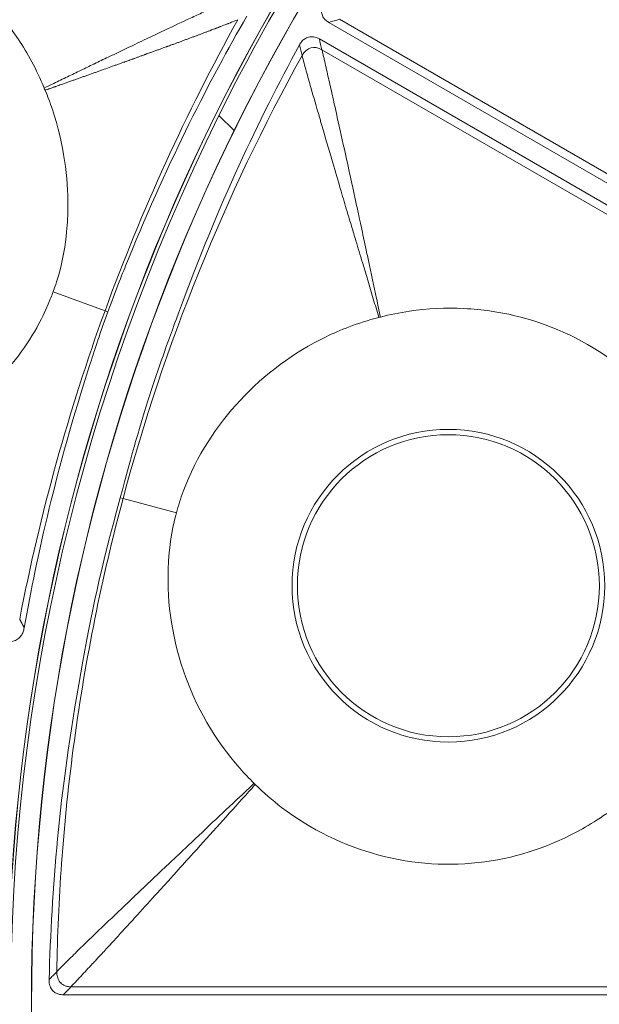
# Model space of a CAD drawing. Header units: inches. Extents: x -2.8 to 15.2, y -6.6 to 17.6.
# Tile 20 of 83: x 9.343 to 10.024, y -3.097 to -1.941. Entities that reach past the tile are written whole.
import ezdxf

# ---------------------------------------------------------------- set-up
doc = ezdxf.new("R2010")
doc.units = ezdxf.units.IN
doc.header["$MEASUREMENT"] = 0
doc.layers.add('Visible (ANSI)', color=7, linetype='Continuous', lineweight=18)
doc.layers.add('Visible Narrow (ANSI)', color=7, linetype='Continuous', lineweight=18)

msp = doc.modelspace()

# ---------------------------------------------------------------- linework, layer by layer
at = {"layer": 'Visible (ANSI)'}
for p, q in [((10.3759, -2.3303), (9.7064, -1.9438)), ((10.3647, -2.3498), (9.6952, -1.9632)), ((9.5772, -2.053), (9.5955, -2.0712)), ((10.1674, -3.0859), (9.3944, -3.0859))]:
    msp.add_line(p, q, dxfattribs=at)
for centre, radius in [((11.6816, -3.0972), 3.5453), ((11.6816, -3.0972), 3.542), ((11.6816, -3.0972), 3.2835), ((11.6816, -3.0972), 3.2386), ((11.6816, -3.0972), 3.2359), ((11.6816, -3.0972), 3.2028), ((11.6816, -3.0972), 3.2025), ((11.6816, -3.0972), 2.3526), ((11.6816, -3.0972), 2.3524), ((11.6816, -3.0972), 2.3248), ((11.6816, -3.0972), 2.3246), ((9.8468, -2.6055), 0.1774)]:
    msp.add_circle(centre, radius, dxfattribs=at)
for start, end in [(139.7103, 153.61), (153.61, 206.39)]:
    msp.add_arc((11.6816, -3.0972), 2.3492, start, end, dxfattribs=at)
for points, knots in [([(9.372, -2.021), (9.3628, -1.9987), (9.3521, -1.9796), (9.3179, -1.9283), (9.2874, -1.8974), (9.218, -1.8514), (9.1806, -1.836), (9.1205, -1.8236), (9.0994, -1.8213), (9.0549, -1.8208), (9.0269, -1.823), (8.9967, -1.8303)], [0.4775181, 0.4775181, 0.4775181, 0.4775181, 0.571479, 0.571479, 0.7834136, 0.7834136, 0.9829722, 0.9829722, 1.0877717, 1.0877717, 1.2039733, 1.2039733, 1.2039733, 1.2039733]), ([(9.7064, -1.9438), (9.7052, -1.9431), (9.704, -1.9423), (9.7019, -1.9404), (9.7009, -1.9394), (9.6991, -1.9367), (9.6984, -1.9351), (9.6976, -1.9313), (9.6976, -1.9294), (9.6984, -1.9248), (9.6995, -1.9223), (9.7009, -1.92)], [-0.07105793, -0.07105793, -0.07105793, -0.07105793, -0.06008678, -0.06008678, -0.04957198, -0.04957198, -0.03558379, -0.03558379, -0.02036833, -0.02036833, 0, 0, 0, 0]), ([(9.61, -1.9363), (9.5663, -2.0126), (9.5198, -2.1018), (9.465, -2.236), (9.4598, -2.2486), (9.4466, -2.2837)], [-13.567321, -13.567321, -13.567321, -13.567321, -4.529822, -4.529822, -3.431157, -3.431157, -3.431157, -3.431157]), ([(9.6718, -1.9703), (9.6725, -1.969), (9.6734, -1.9676), (9.6754, -1.9653), (9.6765, -1.9642), (9.6792, -1.9623), (9.6808, -1.9615), (9.6844, -1.9605), (9.6863, -1.9605), (9.6907, -1.9611), (9.693, -1.962), (9.6952, -1.9632)], [-0.07102525, -0.07102525, -0.07102525, -0.07102525, -0.05905809, -0.05905809, -0.04761269, -0.04761269, -0.03359959, -0.03359959, -0.01886593, -0.01886593, 0, 0, 0, 0]), ([(9.4612, -2.5022), (9.4885, -2.399), (9.5029, -2.3581), (9.5785, -2.1527), (9.6227, -2.0612), (9.6718, -1.9703)], [-1.592975, -1.592975, -1.592975, -1.592975, -1.134329, -1.134329, -0.299234, -0.299234, -0.299234, -0.299234]), ([(9.3824, -2.2603), (9.3837, -2.2566), (9.3867, -2.2485), (9.394, -2.2216), (9.3967, -2.2057), (9.3992, -2.1796), (9.3997, -2.1695), (9.3999, -2.1268), (9.3955, -2.0876), (9.3788, -2.0381), (9.376, -2.0305), (9.373, -2.0234)], [0.4840466, 0.4840466, 0.4840466, 0.4840466, 0.5090512, 0.5090512, 0.5438831, 0.5438831, 0.5658065, 0.5658065, 0.6361829, 0.6361829, 0.6497439, 0.6497439, 0.6497439, 0.6497439]), ([(9.2229, -2.4357), (9.2355, -2.4293), (9.2464, -2.4226), (9.274, -2.4043), (9.2909, -2.3905), (9.3295, -2.3527), (9.3488, -2.3277), (9.3682, -2.2933), (9.3727, -2.2841), (9.3789, -2.2696), (9.3808, -2.2647), (9.3824, -2.2603)], [0.6303659, 0.6303659, 0.6303659, 0.6303659, 0.6905709, 0.6905709, 0.8060698, 0.8060698, 0.9785377, 0.9785377, 1.040405, 1.040405, 1.0737627, 1.0737627, 1.0737627, 1.0737627]), ([(9.4466, -2.2837), (9.4355, -2.3151), (9.4306, -2.3304), (9.3858, -2.4699), (9.364, -2.5682), (9.3484, -2.6548)], [-0.8944756, -0.8944756, -0.8944756, -0.8944756, -0.8113355, -0.8113355, -0.1875168, -0.1875168, -0.1875168, -0.1875168]), ([(10.1417, -2.467), (10.1304, -2.4426), (10.1174, -2.4223), (10.0793, -2.372), (10.0472, -2.3434), (9.9726, -2.3004), (9.9336, -2.2883), (9.8864, -2.2814), (9.8758, -2.2804), (9.8437, -2.2788), (9.8222, -2.2799), (9.7896, -2.2847), (9.7782, -2.287), (9.767, -2.2899)], [0.65832, 0.65832, 0.65832, 0.65832, 0.923924, 0.923924, 1.474283, 1.474283, 2.034449, 2.034449, 2.195295, 2.195295, 2.519827, 2.519827, 2.693161, 2.693161, 2.693161, 2.693161]), ([(9.7652, -2.2904), (9.7396, -2.2969), (9.7187, -2.3055), (9.665, -2.3315), (9.6307, -2.357), (9.5753, -2.4166), (9.5508, -2.4526), (9.5322, -2.5031), (9.5295, -2.5116), (9.5273, -2.5199)], [0.766434, 0.766434, 0.766434, 0.766434, 1.082655, 1.082655, 1.854629, 1.854629, 2.574472, 2.574472, 2.712146, 2.712146, 2.712146, 2.712146]), ([(9.3777, -3.0681), (9.3807, -2.9611), (9.3887, -2.854), (9.4284, -2.6329), (9.437, -2.5912), (9.4612, -2.5022)], [-7.616264, -7.616264, -7.616264, -7.616264, -4.762978, -4.762978, -3.300772, -3.300772, -3.300772, -3.300772]), ([(9.5273, -2.5199), (9.527, -2.5212), (9.5266, -2.5224), (9.5218, -2.5414), (9.5191, -2.5593), (9.5154, -2.6182), (9.5209, -2.6624), (9.5499, -2.7477), (9.5723, -2.7866), (9.6071, -2.826), (9.6127, -2.8319), (9.6185, -2.8376)], [0.640134, 0.640134, 0.640134, 0.640134, 0.65681, 0.65681, 0.886695, 0.886695, 1.403125, 1.403125, 1.906514, 1.906514, 1.998562, 1.998562, 1.998562, 1.998562]), ([(9.3484, -2.6548), (9.3481, -2.6565), (9.3477, -2.6582), (9.3465, -2.6613), (9.3458, -2.6627), (9.3437, -2.6658), (9.3423, -2.6672), (9.339, -2.6695), (9.3372, -2.6703), (9.333, -2.6712), (9.3306, -2.6712), (9.3283, -2.6708)], [-0.0739186, -0.0739186, -0.0739186, -0.0739186, -0.06095445, -0.06095445, -0.0484905, -0.0484905, -0.03306529, -0.03306529, -0.01779413, -0.01779413, 0, 0, 0, 0]), ([(9.6185, -2.8376), (9.6189, -2.838), (9.6192, -2.8383), (9.6196, -2.8387), (9.6198, -2.8388), (9.6199, -2.839)], [0.379679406, 0.379679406, 0.379679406, 0.379679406, 0.381845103, 0.381845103, 0.382696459, 0.382696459, 0.382696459, 0.382696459]), ([(9.6199, -2.839), (9.6297, -2.8486), (9.6401, -2.8576), (9.685, -2.8918), (9.724, -2.9109), (9.8059, -2.9328), (9.848, -2.9355), (9.93, -2.9242), (9.9689, -2.9109), (10.0132, -2.886), (10.0228, -2.88), (10.0329, -2.8729)], [0.753117, 0.753117, 0.753117, 0.753117, 0.903371, 0.903371, 1.377009, 1.377009, 1.842892, 1.842892, 2.29232, 2.29232, 2.404864, 2.404864, 2.404864, 2.404864]), ([(9.3944, -3.0859), (9.3929, -3.0859), (9.3915, -3.0858), (9.3887, -3.0853), (9.3874, -3.0848), (9.3845, -3.0834), (9.3831, -3.0824), (9.3805, -3.0796), (9.3795, -3.0779), (9.3779, -3.0735), (9.3776, -3.0708), (9.3777, -3.0681)], [-0.07105793, -0.07105793, -0.07105793, -0.07105793, -0.06008678, -0.06008678, -0.04957198, -0.04957198, -0.03558379, -0.03558379, -0.02036833, -0.02036833, 0, 0, 0, 0])]:
    msp.add_open_spline(points, degree=3, knots=knots, dxfattribs=at)
for points in [[(9.373, -2.0234), (9.3726, -2.0226), (9.3723, -2.0218), (9.372, -2.021)], [(9.767, -2.2899), (9.7664, -2.2901), (9.7658, -2.2902), (9.7652, -2.2904)]]:
    msp.add_open_spline(points, degree=3, dxfattribs=at)
at = {"layer": 'Visible Narrow (ANSI)'}
for p, q in [((10.3751, -2.319), (9.7189, -1.9401)), ((10.3544, -2.3548), (9.6983, -1.9759)), ((9.3824, -2.2603), (9.4434, -2.2825)), ((9.4434, -2.2825), (9.4466, -2.2837)), ((9.4612, -2.5022), (9.4646, -2.5031)), ((9.5273, -2.5199), (9.4646, -2.5031)), ((10.161, -3.0765), (9.4034, -3.0765))]:
    msp.add_line(p, q, dxfattribs=at)
msp.add_circle((9.8468, -2.6055), 0.1837, dxfattribs=at)
for centre, major_axis, ratio, start_param, end_param in [((10.6012, -2.599), (-0.7067, -1.5329), 0.706246, 4.606434, 4.829535), ((10.6219, -2.6638), (-0.6175, -1.51), 0.705125, 4.5449, 4.890681), ((10.5338, -2.7842), (0.444, 1.6286), 0.706247, 1.45365, 1.676751)]:
    msp.add_ellipse(centre, major_axis=major_axis, ratio=ratio, start_param=start_param, end_param=end_param, dxfattribs=at)
for points, knots in [([(9.372, -2.021), (9.372, -2.0209), (9.372, -2.0209), (9.372, -2.0209), (9.3757, -2.0191), (9.3794, -2.0173), (9.3831, -2.0155), (9.3858, -2.0142), (9.3885, -2.0129), (9.3912, -2.0116), (9.3939, -2.0103), (9.3965, -2.009), (9.3992, -2.0077), (9.4045, -2.0051), (9.4098, -2.0026), (9.4152, -2), (9.4202, -1.9976), (9.4251, -1.9952), (9.4301, -1.9928), (9.4304, -1.9926), (9.4307, -1.9925), (9.431, -1.9924), (9.4363, -1.9898), (9.4416, -1.9872), (9.447, -1.9846), (9.4511, -1.9827), (9.4553, -1.9807), (9.4595, -1.9787), (9.4659, -1.9756), (9.4718, -1.9728), (9.4785, -1.9696), (9.4819, -1.9679), (9.4855, -1.9662), (9.4895, -1.9643), (9.4964, -1.961), (9.5031, -1.9579), (9.5095, -1.9548), (9.5204, -1.9497), (9.5305, -1.9449), (9.54, -1.9405), (9.5452, -1.9381), (9.5502, -1.9358), (9.555, -1.9336), (9.5601, -1.9312), (9.565, -1.929), (9.5696, -1.9269), (9.5721, -1.9257), (9.5745, -1.9246), (9.5768, -1.9236), (9.5792, -1.9225), (9.5815, -1.9214), (9.5837, -1.9204), (9.5861, -1.9193), (9.5884, -1.9183), (9.5905, -1.9173), (9.5917, -1.9168), (9.5929, -1.9163), (9.5941, -1.9158)], [-0.024773, -0.024773, -0.024773, -0.024773, -0.024492, -0.024492, -0.024492, 0.029022, 0.029022, 0.029022, 0.067294, 0.067294, 0.067294, 0.105014, 0.105014, 0.105014, 0.178887, 0.178887, 0.178887, 0.2461, 0.2461, 0.2461, 0.25, 0.25, 0.25, 0.320922, 0.320922, 0.320922, 0.375, 0.375, 0.375, 0.457666, 0.457666, 0.457666, 0.5, 0.5, 0.5, 0.574079, 0.574079, 0.574079, 0.699477, 0.699477, 0.699477, 0.768811, 0.768811, 0.768811, 0.844194, 0.844194, 0.844194, 0.88476, 0.88476, 0.88476, 0.927713, 0.927713, 0.927713, 0.97356, 0.97356, 0.97356, 1, 1, 1, 1]), ([(9.373, -2.0234), (9.3743, -2.023), (9.3756, -2.0225), (9.3769, -2.0221), (9.3772, -2.0219), (9.3776, -2.0218), (9.3779, -2.0217), (9.3783, -2.0216), (9.3786, -2.0214), (9.379, -2.0213), (9.3797, -2.0211), (9.3804, -2.0208), (9.3811, -2.0206), (9.3817, -2.0203), (9.3824, -2.0201), (9.3831, -2.0199), (9.3835, -2.0197), (9.3838, -2.0196), (9.3842, -2.0195), (9.3845, -2.0194), (9.3849, -2.0192), (9.3852, -2.0191), (9.3863, -2.0188), (9.3873, -2.0184), (9.3883, -2.018), (9.3887, -2.0179), (9.389, -2.0178), (9.3894, -2.0177), (9.3897, -2.0175), (9.3901, -2.0174), (9.3904, -2.0173), (9.3914, -2.0169), (9.3925, -2.0166), (9.3935, -2.0162), (9.3942, -2.016), (9.3949, -2.0157), (9.3956, -2.0155), (9.3963, -2.0152), (9.397, -2.015), (9.3976, -2.0147), (9.399, -2.0143), (9.4004, -2.0138), (9.4018, -2.0133), (9.4024, -2.013), (9.4031, -2.0128), (9.4038, -2.0126), (9.4045, -2.0123), (9.4052, -2.0121), (9.4059, -2.0118), (9.4072, -2.0114), (9.4086, -2.0109), (9.41, -2.0104), (9.4106, -2.0101), (9.4113, -2.0099), (9.412, -2.0097), (9.4127, -2.0094), (9.4134, -2.0092), (9.414, -2.0089), (9.4147, -2.0087), (9.4154, -2.0085), (9.4161, -2.0082), (9.4168, -2.008), (9.4174, -2.0077), (9.4181, -2.0075), (9.4188, -2.0073), (9.4195, -2.007), (9.4201, -2.0068), (9.4208, -2.0065), (9.4215, -2.0063), (9.4222, -2.006), (9.4229, -2.0058), (9.4235, -2.0056), (9.4242, -2.0053), (9.4249, -2.0051), (9.4256, -2.0048), (9.4262, -2.0046), (9.4276, -2.0041), (9.4289, -2.0037), (9.4303, -2.0032), (9.4309, -2.0029), (9.4316, -2.0027), (9.4323, -2.0025), (9.433, -2.0022), (9.4336, -2.002), (9.4343, -2.0017), (9.435, -2.0015), (9.4356, -2.0013), (9.4363, -2.001), (9.437, -2.0008), (9.4376, -2.0005), (9.4383, -2.0003), (9.439, -2.0001), (9.4397, -1.9998), (9.4403, -1.9996), (9.441, -1.9993), (9.4417, -1.9991), (9.4423, -1.9989), (9.445, -1.9979), (9.4476, -1.997), (9.4503, -1.996), (9.451, -1.9958), (9.4516, -1.9955), (9.4523, -1.9953), (9.453, -1.9951), (9.4536, -1.9948), (9.4543, -1.9946), (9.455, -1.9943), (9.4556, -1.9941), (9.4563, -1.9939), (9.4569, -1.9936), (9.4576, -1.9934), (9.4583, -1.9932), (9.4589, -1.9929), (9.4596, -1.9927), (9.4602, -1.9924), (9.4609, -1.9922), (9.4616, -1.992), (9.4622, -1.9917), (9.4635, -1.9913), (9.4649, -1.9908), (9.4662, -1.9903), (9.4665, -1.9902), (9.4668, -1.9901), (9.4672, -1.99), (9.4675, -1.9898), (9.4678, -1.9897), (9.4681, -1.9896), (9.4688, -1.9894), (9.4695, -1.9891), (9.4701, -1.9889), (9.4706, -1.9887), (9.4711, -1.9885), (9.4716, -1.9884), (9.4717, -1.9883), (9.4719, -1.9882), (9.4721, -1.9882), (9.4722, -1.9881), (9.4724, -1.9881), (9.4726, -1.988), (9.4731, -1.9878), (9.4735, -1.9877), (9.474, -1.9875), (9.4747, -1.9872), (9.4753, -1.987), (9.476, -1.9868), (9.4763, -1.9867), (9.4766, -1.9865), (9.477, -1.9864), (9.4773, -1.9863), (9.4776, -1.9862), (9.478, -1.9861), (9.4786, -1.9858), (9.4793, -1.9856), (9.4799, -1.9854), (9.4804, -1.9852), (9.4809, -1.985), (9.4814, -1.9848), (9.4815, -1.9848), (9.4817, -1.9847), (9.4819, -1.9846), (9.482, -1.9846), (9.4822, -1.9845), (9.4823, -1.9845), (9.4828, -1.9843), (9.4833, -1.9841), (9.4838, -1.9839), (9.4845, -1.9837), (9.4851, -1.9835), (9.4858, -1.9832), (9.4861, -1.9831), (9.4864, -1.983), (9.4867, -1.9829), (9.4871, -1.9828), (9.4874, -1.9827), (9.4877, -1.9825), (9.4884, -1.9823), (9.489, -1.9821), (9.4896, -1.9818), (9.4901, -1.9817), (9.4906, -1.9815), (9.4911, -1.9813), (9.4913, -1.9812), (9.4914, -1.9812), (9.4916, -1.9811), (9.4917, -1.9811), (9.4919, -1.981), (9.4921, -1.9809), (9.4926, -1.9808), (9.493, -1.9806), (9.4935, -1.9804), (9.4942, -1.9802), (9.4948, -1.98), (9.4955, -1.9797), (9.4957, -1.9796), (9.4959, -1.9795), (9.4962, -1.9795), (9.4966, -1.9793), (9.497, -1.9792), (9.4974, -1.979), (9.4987, -1.9785), (9.5, -1.9781), (9.5012, -1.9776), (9.5019, -1.9774), (9.5025, -1.9771), (9.5032, -1.9769), (9.5038, -1.9767), (9.5045, -1.9764), (9.5051, -1.9762), (9.5057, -1.976), (9.5064, -1.9757), (9.507, -1.9755), (9.5077, -1.9753), (9.5083, -1.975), (9.5089, -1.9748), (9.5102, -1.9743), (9.5115, -1.9739), (9.5128, -1.9734), (9.5137, -1.9731), (9.5147, -1.9727), (9.5156, -1.9724), (9.5159, -1.9723), (9.5163, -1.9721), (9.5166, -1.972), (9.5169, -1.9719), (9.5172, -1.9718), (9.5175, -1.9717), (9.5185, -1.9713), (9.5194, -1.971), (9.5204, -1.9706), (9.521, -1.9704), (9.5216, -1.9702), (9.5223, -1.9699), (9.523, -1.9697), (9.5237, -1.9694), (9.5244, -1.9692), (9.525, -1.969), (9.5255, -1.9687), (9.5261, -1.9685), (9.5267, -1.9683), (9.5273, -1.9681), (9.5279, -1.9679), (9.5286, -1.9676), (9.5292, -1.9674), (9.5298, -1.9672), (9.5305, -1.9669), (9.5311, -1.9667), (9.5317, -1.9665), (9.533, -1.966), (9.5342, -1.9656), (9.5355, -1.9651), (9.5361, -1.9649), (9.5367, -1.9646), (9.5373, -1.9644), (9.538, -1.9642), (9.5386, -1.9639), (9.5392, -1.9637), (9.5398, -1.9635), (9.5404, -1.9632), (9.5411, -1.963), (9.5417, -1.9628), (9.5423, -1.9626), (9.5429, -1.9623), (9.5436, -1.9621), (9.5442, -1.9619), (9.5448, -1.9616), (9.5454, -1.9614), (9.546, -1.9612), (9.5467, -1.9609), (9.5473, -1.9607), (9.5479, -1.9605), (9.5485, -1.9602), (9.5491, -1.96), (9.5497, -1.9598), (9.5504, -1.9596), (9.5505, -1.9595), (9.5506, -1.9595), (9.5508, -1.9594), (9.5519, -1.959), (9.553, -1.9586), (9.5541, -1.9582), (9.5547, -1.9579), (9.5553, -1.9577), (9.5559, -1.9575), (9.5565, -1.9572), (9.5571, -1.957), (9.5577, -1.9568), (9.5584, -1.9566), (9.559, -1.9563), (9.5596, -1.9561), (9.5602, -1.9559), (9.5608, -1.9556), (9.5614, -1.9554), (9.562, -1.9552), (9.5626, -1.955), (9.5632, -1.9547), (9.5637, -1.9546), (9.5641, -1.9544), (9.5645, -1.9542), (9.5647, -1.9542), (9.5649, -1.9541), (9.565, -1.954), (9.566, -1.9537), (9.5668, -1.9534), (9.5677, -1.953), (9.568, -1.9529), (9.5683, -1.9528), (9.5686, -1.9527), (9.5689, -1.9526), (9.5692, -1.9525), (9.5695, -1.9523), (9.5703, -1.952), (9.5712, -1.9517), (9.5722, -1.9513), (9.5725, -1.9512), (9.5728, -1.9511), (9.5731, -1.951), (9.5734, -1.9509), (9.5737, -1.9507), (9.574, -1.9506), (9.5745, -1.9504), (9.5751, -1.9502), (9.5758, -1.95), (9.5763, -1.9498), (9.5768, -1.9496), (9.5773, -1.9494), (9.5777, -1.9492), (9.5781, -1.9491), (9.5784, -1.9489), (9.5787, -1.9488), (9.579, -1.9487), (9.5793, -1.9486), (9.5819, -1.9476), (9.5842, -1.9467), (9.5862, -1.9459), (9.5865, -1.9458), (9.5868, -1.9457), (9.5871, -1.9456), (9.5874, -1.9454), (9.5877, -1.9453), (9.5879, -1.9452), (9.5885, -1.945), (9.5891, -1.9448), (9.5896, -1.9446), (9.5901, -1.9444), (9.5905, -1.9442), (9.5909, -1.9441), (9.591, -1.944), (9.5912, -1.9439), (9.5913, -1.9439), (9.5915, -1.9438), (9.5916, -1.9438), (9.5917, -1.9437), (9.5922, -1.9435), (9.5926, -1.9434), (9.593, -1.9432), (9.5964, -1.9419), (9.5984, -1.941), (9.5994, -1.9406)], [-0.025089, -0.025089, -0.025089, -0.025089, -0.00702, -0.00702, -0.00702, -0.00216, -0.00216, -0.00216, 0.002697, 0.002697, 0.002697, 0.012366, 0.012366, 0.012366, 0.02197, 0.02197, 0.02197, 0.026749, 0.026749, 0.026749, 0.031512, 0.031512, 0.031512, 0.045713, 0.045713, 0.045713, 0.050418, 0.050418, 0.050418, 0.055108, 0.055108, 0.055108, 0.069097, 0.069097, 0.069097, 0.078356, 0.078356, 0.078356, 0.087563, 0.087563, 0.087563, 0.105829, 0.105829, 0.105829, 0.11489, 0.11489, 0.11489, 0.123905, 0.123905, 0.123905, 0.141802, 0.141802, 0.141802, 0.150686, 0.150686, 0.150686, 0.15953, 0.15953, 0.15953, 0.168333, 0.168333, 0.168333, 0.177097, 0.177097, 0.177097, 0.185824, 0.185824, 0.185824, 0.194513, 0.194513, 0.194513, 0.203167, 0.203167, 0.203167, 0.211786, 0.211786, 0.211786, 0.228922, 0.228922, 0.228922, 0.237441, 0.237441, 0.237441, 0.245928, 0.245928, 0.245928, 0.254385, 0.254385, 0.254385, 0.262813, 0.262813, 0.262813, 0.27121, 0.27121, 0.27121, 0.27958, 0.27958, 0.27958, 0.312789, 0.312789, 0.312789, 0.321028, 0.321028, 0.321028, 0.329242, 0.329242, 0.329242, 0.337432, 0.337432, 0.337432, 0.3456, 0.3456, 0.3456, 0.353745, 0.353745, 0.353745, 0.361868, 0.361868, 0.361868, 0.378051, 0.378051, 0.378051, 0.382084, 0.382084, 0.382084, 0.386112, 0.386112, 0.386112, 0.394153, 0.394153, 0.394153, 0.400171, 0.400171, 0.400171, 0.402175, 0.402175, 0.402175, 0.404178, 0.404178, 0.404178, 0.410179, 0.410179, 0.410179, 0.418164, 0.418164, 0.418164, 0.42215, 0.42215, 0.42215, 0.426132, 0.426132, 0.426132, 0.434082, 0.434082, 0.434082, 0.440034, 0.440034, 0.440034, 0.442016, 0.442016, 0.442016, 0.443997, 0.443997, 0.443997, 0.449934, 0.449934, 0.449934, 0.457836, 0.457836, 0.457836, 0.461781, 0.461781, 0.461781, 0.465722, 0.465722, 0.465722, 0.473594, 0.473594, 0.473594, 0.479488, 0.479488, 0.479488, 0.481451, 0.481451, 0.481451, 0.483413, 0.483413, 0.483413, 0.489294, 0.489294, 0.489294, 0.497124, 0.497124, 0.497124, 0.5, 0.5, 0.5, 0.504958, 0.504958, 0.504958, 0.520846, 0.520846, 0.520846, 0.528912, 0.528912, 0.528912, 0.537061, 0.537061, 0.537061, 0.545298, 0.545298, 0.545298, 0.553624, 0.553624, 0.553624, 0.57056, 0.57056, 0.57056, 0.583523, 0.583523, 0.583523, 0.587896, 0.587896, 0.587896, 0.592297, 0.592297, 0.592297, 0.605664, 0.605664, 0.605664, 0.614721, 0.614721, 0.614721, 0.625, 0.625, 0.625, 0.63323, 0.63323, 0.63323, 0.642727, 0.642727, 0.642727, 0.65233, 0.65233, 0.65233, 0.66197, 0.66197, 0.66197, 0.681086, 0.681086, 0.681086, 0.690432, 0.690432, 0.690432, 0.699565, 0.699565, 0.699565, 0.708446, 0.708446, 0.708446, 0.717049, 0.717049, 0.717049, 0.725356, 0.725356, 0.725356, 0.733361, 0.733361, 0.733361, 0.741064, 0.741064, 0.741064, 0.748472, 0.748472, 0.748472, 0.75, 0.75, 0.75, 0.763257, 0.763257, 0.763257, 0.771025, 0.771025, 0.771025, 0.779085, 0.779085, 0.779085, 0.787472, 0.787472, 0.787472, 0.796229, 0.796229, 0.796229, 0.80541, 0.80541, 0.80541, 0.8125, 0.8125, 0.8125, 0.815104, 0.815104, 0.815104, 0.831132, 0.831132, 0.831132, 0.836524, 0.836524, 0.836524, 0.841725, 0.841725, 0.841725, 0.855536, 0.855536, 0.855536, 0.859509, 0.859509, 0.859509, 0.863198, 0.863198, 0.863198, 0.86984, 0.86984, 0.86984, 0.875, 0.875, 0.875, 0.878499, 0.878499, 0.878499, 0.881377, 0.881377, 0.881377, 0.906908, 0.906908, 0.906908, 0.9105, 0.9105, 0.9105, 0.914208, 0.914208, 0.914208, 0.922024, 0.922024, 0.922024, 0.928298, 0.928298, 0.928298, 0.930482, 0.930482, 0.930482, 0.932717, 0.932717, 0.932717, 0.939772, 0.939772, 0.939772, 1, 1, 1, 1]), ([(9.6983, -1.9759), (9.6986, -1.9774), (9.699, -1.9789), (9.6993, -1.9804), (9.6997, -1.9819), (9.7001, -1.9834), (9.7004, -1.985), (9.7008, -1.9865), (9.7011, -1.9881), (9.7015, -1.9897), (9.7022, -1.9928), (9.7029, -1.9961), (9.7037, -1.9994), (9.7044, -2.0026), (9.7051, -2.0059), (9.7059, -2.0093), (9.7073, -2.0157), (9.7089, -2.0225), (9.7105, -2.0296), (9.712, -2.0362), (9.7136, -2.0431), (9.7152, -2.0504), (9.7181, -2.0635), (9.7213, -2.0776), (9.7246, -2.0927), (9.7269, -2.1031), (9.7293, -2.1139), (9.7317, -2.1251), (9.7326, -2.1289), (9.7333, -2.1325), (9.7341, -2.1359), (9.7352, -2.1412), (9.7363, -2.1462), (9.7373, -2.151), (9.7385, -2.1564), (9.7396, -2.1616), (9.7408, -2.1671), (9.7417, -2.1713), (9.7426, -2.1754), (9.7435, -2.1795), (9.7455, -2.1889), (9.7475, -2.1981), (9.7494, -2.2073), (9.7506, -2.2128), (9.7518, -2.2182), (9.7529, -2.2236), (9.7561, -2.2387), (9.7593, -2.2536), (9.7624, -2.2681), (9.7639, -2.2754), (9.7655, -2.2827), (9.767, -2.2899)], [0, 0, 0, 0, 0.023401, 0.023401, 0.023401, 0.046234, 0.046234, 0.046234, 0.068294, 0.068294, 0.068294, 0.110389, 0.110389, 0.110389, 0.150174, 0.150174, 0.150174, 0.224172, 0.224172, 0.224172, 0.2923, 0.2923, 0.2923, 0.41566, 0.41566, 0.41566, 0.5, 0.5, 0.5, 0.528575, 0.528575, 0.528575, 0.574057, 0.574057, 0.574057, 0.625, 0.625, 0.625, 0.663301, 0.663301, 0.663301, 0.75, 0.75, 0.75, 0.802033, 0.802033, 0.802033, 0.946866, 0.946866, 0.946866, 1.019851, 1.019851, 1.019851, 1.019851]), ([(9.675, -1.9828), (9.6765, -1.9886), (9.6781, -1.9948), (9.6798, -2.0011), (9.6816, -2.0074), (9.6834, -2.0138), (9.6852, -2.0203), (9.6885, -2.0317), (9.6919, -2.0434), (9.6954, -2.0552), (9.6958, -2.0568), (9.6963, -2.0584), (9.6967, -2.06), (9.7006, -2.0734), (9.7046, -2.087), (9.7086, -2.1007), (9.7117, -2.1113), (9.7148, -2.1221), (9.718, -2.1328), (9.719, -2.1361), (9.7199, -2.1391), (9.7207, -2.1419), (9.7233, -2.1506), (9.7254, -2.1577), (9.7278, -2.1658), (9.7295, -2.1715), (9.7313, -2.1774), (9.7331, -2.1836), (9.7348, -2.189), (9.7364, -2.1947), (9.7382, -2.2005), (9.7406, -2.2086), (9.7431, -2.217), (9.7458, -2.2258), (9.7498, -2.2392), (9.7541, -2.2535), (9.7586, -2.2685), (9.7607, -2.2755), (9.7629, -2.2828), (9.7651, -2.2901), (9.7651, -2.2902), (9.7652, -2.2903), (9.7652, -2.2904)], [0.000003, 0.000003, 0.000003, 0.000003, 0.06657, 0.06657, 0.06657, 0.133037, 0.133037, 0.133037, 0.25, 0.25, 0.25, 0.265524, 0.265524, 0.265524, 0.397368, 0.397368, 0.397368, 0.5, 0.5, 0.5, 0.530958, 0.530958, 0.530958, 0.625, 0.625, 0.625, 0.691426, 0.691426, 0.691426, 0.75, 0.75, 0.75, 0.831806, 0.831806, 0.831806, 0.956511, 0.956511, 0.956511, 1.014601, 1.014601, 1.014601, 1.01533, 1.01533, 1.01533, 1.01533]), ([(9.4646, -2.5031), (9.452, -2.5498), (9.43, -2.644), (9.4058, -2.7871), (9.3914, -2.9257), (9.3874, -3.0165), (9.3867, -3.059)], [0, 0, 0, 0, 0.2577886, 0.5155772, 0.7733658, 0.9999993, 0.9999993, 0.9999993, 0.9999993]), ([(9.3867, -3.059), (9.3903, -3.0551), (9.3948, -3.0506), (9.4, -3.0454), (9.4043, -3.0412), (9.409, -3.0365), (9.4143, -3.0314), (9.4229, -3.023), (9.4328, -3.0134), (9.444, -3.0027), (9.4534, -2.9937), (9.4636, -2.984), (9.4746, -2.9735), (9.4841, -2.9644), (9.4943, -2.9548), (9.5051, -2.9446), (9.5053, -2.9444), (9.5056, -2.9442), (9.5058, -2.944), (9.5122, -2.9379), (9.5193, -2.9311), (9.5242, -2.9266), (9.5286, -2.9224), (9.533, -2.9182), (9.5374, -2.9141), (9.5481, -2.904), (9.5588, -2.8939), (9.5694, -2.8838), (9.5803, -2.8736), (9.5911, -2.8634), (9.6019, -2.8533), (9.6074, -2.8481), (9.6129, -2.843), (9.6183, -2.8378), (9.6184, -2.8378), (9.6185, -2.8377), (9.6185, -2.8376)], [0, 0, 0, 0, 0.106473, 0.106473, 0.106473, 0.194074, 0.194074, 0.194074, 0.338623, 0.338623, 0.338623, 0.459107, 0.459107, 0.459107, 0.5625, 0.5625, 0.5625, 0.564607, 0.564607, 0.564607, 0.625, 0.625, 0.625, 0.679759, 0.679759, 0.679759, 0.812973, 0.812973, 0.812973, 0.948719, 0.948719, 0.948719, 1.017565, 1.017565, 1.017565, 1.018442, 1.018442, 1.018442, 1.018442]), ([(9.4034, -3.0765), (9.4044, -3.0754), (9.4055, -3.0743), (9.4065, -3.0732), (9.4076, -3.072), (9.4087, -3.0709), (9.4098, -3.0697), (9.4109, -3.0685), (9.412, -3.0674), (9.4131, -3.0662), (9.4153, -3.0638), (9.4176, -3.0614), (9.4199, -3.0589), (9.4222, -3.0564), (9.4245, -3.054), (9.4268, -3.0515), (9.4273, -3.0509), (9.4279, -3.0504), (9.4284, -3.0498), (9.4328, -3.0452), (9.4332, -3.0447), (9.437, -3.0406), (9.4382, -3.0393), (9.4395, -3.0379), (9.441, -3.0363), (9.4442, -3.0328), (9.4481, -3.0286), (9.4526, -3.0236), (9.4536, -3.0226), (9.4545, -3.0216), (9.4554, -3.0206), (9.4577, -3.018), (9.4599, -3.0157), (9.4613, -3.0141), (9.4685, -3.0063), (9.4763, -2.9977), (9.4846, -2.9886), (9.492, -2.9805), (9.4998, -2.9719), (9.5081, -2.9627), (9.5102, -2.9604), (9.5123, -2.9581), (9.5143, -2.9559), (9.517, -2.9529), (9.5195, -2.9501), (9.5217, -2.9478), (9.5227, -2.9467), (9.5237, -2.9456), (9.5247, -2.9445), (9.5309, -2.9376), (9.5375, -2.9303), (9.5443, -2.9228), (9.5538, -2.9122), (9.5639, -2.9011), (9.5745, -2.8893), (9.5842, -2.8786), (9.5943, -2.8673), (9.605, -2.8555), (9.6098, -2.8501), (9.6149, -2.8445), (9.6199, -2.839)], [0, 0, 0, 0, 0.016624, 0.016624, 0.016624, 0.033454, 0.033454, 0.033454, 0.050284, 0.050284, 0.050284, 0.083942, 0.083942, 0.083942, 0.117596, 0.117596, 0.117596, 0.125, 0.125, 0.125, 0.1875, 0.1875, 0.1875, 0.207302, 0.207302, 0.207302, 0.25, 0.25, 0.25, 0.258644, 0.258644, 0.258644, 0.28125, 0.28125, 0.28125, 0.397292, 0.397292, 0.397292, 0.5, 0.5, 0.5, 0.526528, 0.526528, 0.526528, 0.5625, 0.5625, 0.5625, 0.579156, 0.579156, 0.579156, 0.682615, 0.682615, 0.682615, 0.82613, 0.82613, 0.82613, 0.956267, 0.956267, 0.956267, 1.015984, 1.015984, 1.015984, 1.015984]), ([(9.4034, -3.0765), (9.4014, -3.0765), (9.3996, -3.0763), (9.398, -3.0759), (9.3975, -3.0758), (9.397, -3.0756), (9.3966, -3.0755), (9.3945, -3.0747), (9.3927, -3.0736), (9.3913, -3.0721), (9.3912, -3.072), (9.3911, -3.0719), (9.391, -3.0718), (9.3902, -3.071), (9.3896, -3.0701), (9.389, -3.0691), (9.3885, -3.0682), (9.3881, -3.0672), (9.3878, -3.0661), (9.3873, -3.0644), (9.3869, -3.0626), (9.3868, -3.0606), (9.3867, -3.0601), (9.3867, -3.0595), (9.3867, -3.059)], [0, 0, 0, 0, 0.1842961, 0.1842961, 0.1842961, 0.241452, 0.241452, 0.241452, 0.5, 0.5, 0.5, 0.5195229, 0.5195229, 0.5195229, 0.655182, 0.655182, 0.655182, 0.7763475, 0.7763475, 0.7763475, 0.9543439, 0.9543439, 0.9543439, 0.9999909, 0.9999909, 0.9999909, 0.9999909])]:
    msp.add_open_spline(points, degree=3, knots=knots, dxfattribs=at)
for points in [[(9.7064, -1.9438), (9.7106, -1.9426), (9.7148, -1.9414), (9.7189, -1.9401)], [(9.6952, -1.9632), (9.6962, -1.9675), (9.6972, -1.9717), (9.6983, -1.9759)], [(9.675, -1.9828), (9.674, -1.9786), (9.6729, -1.9745), (9.6718, -1.9703)], [(9.6983, -1.9759), (9.689, -1.9706), (9.6804, -1.973), (9.675, -1.9828)], [(9.3867, -3.059), (9.3837, -3.062), (9.3807, -3.0651), (9.3777, -3.0681)], [(9.3944, -3.0859), (9.3974, -3.0828), (9.4004, -3.0796), (9.4034, -3.0765)]]:
    msp.add_open_spline(points, degree=3, dxfattribs=at)
msp.add_rational_spline([(9.3484, -2.6548), (9.3467, -2.6515), (9.3449, -2.6481), (9.3431, -2.6447)], [0.999999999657, 0.999999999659, 0.999999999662, 0.999999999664], degree=3, dxfattribs=at)

doc.saveas('drawing.dxf')
